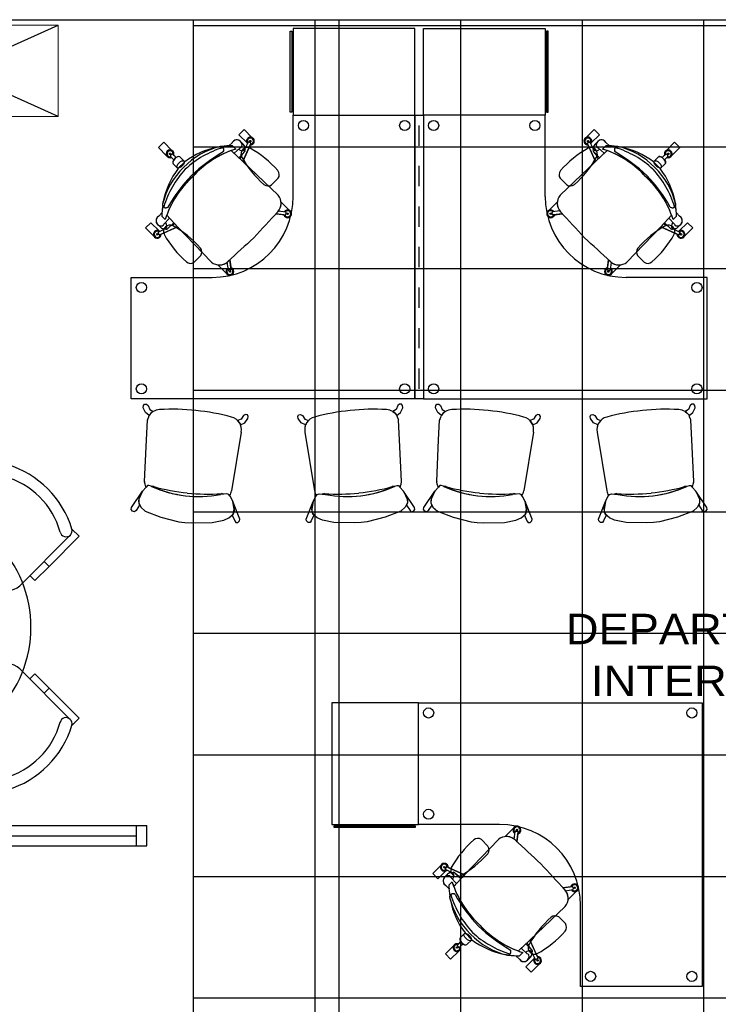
# Model space of a CAD drawing. Header units: metres. Extents: x -1 to 438, y -53 to 52.
# Tile 14 of 27: x 397.77 to 401.22, y 35.92 to 40.78. Entities that reach past the tile are written whole.
import ezdxf

# ---------------------------------------------------------------- set-up
doc = ezdxf.new("R2010")
doc.units = ezdxf.units.M
doc.linetypes.add('CONTINUA', pattern=[0])
for name, color, linetype, lineweight in [('PA SOSTRE ACTUAL', 7, 'CONTINUA', 25), ('PB MOBLES ACTUAL', 7, 'CONTINUA', 25), ('PB MURS ACTUAL', 7, 'CONTINUA', 25), ('PB TEXT ACTUAL', 7, 'CONTINUA', 25)]:
    doc.layers.add(name, color=color, linetype=linetype, lineweight=lineweight)
doc.styles.add('ARIAL', font='arial.ttf')

msp = doc.modelspace()

# ---------------------------------------------------------------- linework, layer by layer
at = {"layer": 'PA SOSTRE ACTUAL', "transparency": 33554687}
for p, q in [((398.6264, 29.1308), (398.6264, 40.7808)), ((399.2264, 29.1308), (399.2264, 40.7808)), ((399.3464, 29.1308), (399.3464, 40.7808)), ((399.9464, 29.1308), (399.9464, 40.7808)), ((400.5464, 29.1308), (400.5464, 40.7808)), ((401.1464, 28.7808), (401.1464, 40.7808)), ((403.2564, 40.7508), (398.6264, 40.7508)), ((403.2564, 40.1508), (398.6264, 40.1508)), ((403.6664, 39.5508), (398.6264, 39.5508)), ((403.6664, 38.9508), (398.6264, 38.9508)), ((403.6664, 38.3508), (398.6264, 38.3508)), ((403.6664, 37.7508), (398.6264, 37.7508)), ((403.6664, 37.1508), (398.6264, 37.1508)), ((403.6664, 36.5508), (398.6264, 36.5508)), ((403.6664, 35.9508), (398.6264, 35.9508))]:
    msp.add_line(p, q, dxfattribs=at)
at = {"layer": 'PB MOBLES ACTUAL', "transparency": 33554687}
for p, q in [((397.958, 40.3031), (396.958, 40.7531)), ((396.958, 40.3031), (397.958, 40.7531))]:
    msp.add_line(p, q, dxfattribs=at)
at = {"layer": 'PB MOBLES ACTUAL', "color": 180, "transparency": 33554687}
for p, q in [((399.7406, 40.1589), (399.7406, 40.2589)), ((398.8908, 40.1723), (398.8502, 40.2128)), ((400.5904, 40.1723), (400.631, 40.2128)), ((398.4939, 40.1095), (398.4534, 40.1501)), ((398.7463, 40.1516), (398.7644, 40.1547)), ((398.7463, 40.1516), (398.7644, 40.1547)), ((398.8013, 40.1582), (398.8182, 40.1744)), ((398.8013, 40.1582), (398.8182, 40.1744)), ((398.8183, 40.1587), (398.8347, 40.1423)), ((398.8347, 40.1423), (398.8183, 40.1587)), ((398.8183, 40.1587), (398.8347, 40.1423)), ((398.8272, 40.1215), (398.8571, 40.1487)), ((398.873, 40.1651), (398.8585, 40.18)), ((398.8585, 40.18), (398.873, 40.1651)), ((398.87, 40.0811), (398.91, 40.169)), ((398.88, 40.142), (398.8965, 40.1754)), ((398.88, 40.142), (398.8932, 40.1687)), ((398.9087, 40.1724), (398.8999, 40.1765)), ((400.6112, 40.0811), (400.5712, 40.169)), ((400.5725, 40.1724), (400.5812, 40.1765)), ((400.6012, 40.142), (400.5846, 40.1754)), ((400.6012, 40.142), (400.588, 40.1687)), ((400.6082, 40.1651), (400.6226, 40.18)), ((400.6226, 40.18), (400.6082, 40.1651)), ((400.654, 40.1215), (400.624, 40.1487)), ((400.6629, 40.1587), (400.6464, 40.1423)), ((400.6464, 40.1423), (400.6629, 40.1587)), ((400.6629, 40.1587), (400.6464, 40.1423)), ((400.6799, 40.1582), (400.663, 40.1744)), ((400.6799, 40.1582), (400.663, 40.1744)), ((400.7349, 40.1516), (400.7168, 40.1547)), ((400.7349, 40.1516), (400.7168, 40.1547)), ((400.9872, 40.1095), (401.0278, 40.1501)), ((398.5297, 40.0888), (398.5128, 40.1063)), ((398.5129, 40.1098), (398.5197, 40.1167)), ((398.5408, 40.0999), (398.5233, 40.1168)), ((398.5589, 40.1036), (398.5833, 40.0791)), ((398.8131, 40.1348), (398.87, 40.0811)), ((400.6681, 40.1348), (400.6112, 40.0811)), ((400.9223, 40.1036), (400.8978, 40.0791)), ((400.9404, 40.0999), (400.9579, 40.1168)), ((400.9515, 40.0888), (400.9684, 40.1063)), ((400.9683, 40.1098), (400.9614, 40.1167)), ((398.5255, 40.0701), (398.5499, 40.0457)), ((398.5499, 40.0457), (398.5833, 40.0791)), ((398.5499, 40.0457), (398.5833, 40.0791)), ((398.87, 40.0811), (399.0447, 39.9145)), ((399.7406, 39.9589), (399.7406, 40.0589)), ((400.6112, 40.0811), (400.4365, 39.9145)), ((400.9313, 40.0457), (400.8978, 40.0791)), ((400.9313, 40.0457), (400.8978, 40.0791)), ((400.9557, 40.0701), (400.9313, 40.0457)), ((399.0441, 39.9984), (399.0116, 39.966)), ((400.4371, 39.9984), (400.4696, 39.966)), ((398.4743, 39.8646), (398.4774, 39.8827)), ((398.4743, 39.8646), (398.4774, 39.8827)), ((399.7406, 39.7589), (399.7406, 39.8589)), ((401.0068, 39.8646), (401.0038, 39.8827)), ((401.0068, 39.8646), (401.0038, 39.8827)), ((398.4708, 39.8277), (398.4546, 39.8108)), ((398.4708, 39.8277), (398.4546, 39.8108)), ((398.4703, 39.8107), (398.4868, 39.7943)), ((398.4868, 39.7943), (398.4703, 39.8107)), ((398.4868, 39.7943), (398.4703, 39.8107)), ((398.4942, 39.8159), (398.5479, 39.7591)), ((398.5479, 39.7591), (398.4942, 39.8159)), ((399.0335, 39.8227), (399.0801, 39.8169)), ((399.0726, 39.8178), (399.0335, 39.8227)), ((399.0466, 39.8373), (399.0822, 39.8316)), ((399.0514, 39.8365), (399.0483, 39.8396)), ((399.0743, 39.8136), (399.0698, 39.8181)), ((399.0828, 39.8191), (399.0842, 39.8287)), ((399.0907, 39.8195), (399.0917, 39.8261)), ((400.3904, 39.8195), (400.3895, 39.8261)), ((400.3983, 39.8191), (400.397, 39.8287)), ((400.4346, 39.8373), (400.399, 39.8316)), ((400.4477, 39.8227), (400.4011, 39.8169)), ((400.4069, 39.8136), (400.4114, 39.8181)), ((400.4085, 39.8178), (400.4477, 39.8227)), ((400.4298, 39.8365), (400.4329, 39.8396)), ((400.987, 39.8159), (400.9333, 39.7591)), ((400.9333, 39.7591), (400.987, 39.8159)), ((401.0109, 39.8107), (400.9944, 39.7943)), ((400.9944, 39.7943), (401.0109, 39.8107)), ((400.9944, 39.7943), (401.0109, 39.8107)), ((401.0104, 39.8277), (401.0266, 39.8108)), ((401.0104, 39.8277), (401.0266, 39.8108)), ((398.4639, 39.7561), (398.449, 39.7705)), ((398.449, 39.7705), (398.4639, 39.7561)), ((398.5479, 39.7591), (398.46, 39.719)), ((398.5075, 39.8018), (398.4803, 39.7719)), ((398.5479, 39.7591), (398.7145, 39.5843)), ((398.7145, 39.5843), (398.5479, 39.7591)), ((400.9333, 39.7591), (400.7667, 39.5843)), ((400.7667, 39.5843), (400.9333, 39.7591)), ((400.9333, 39.7591), (401.0212, 39.719)), ((400.9737, 39.8018), (401.0009, 39.7719)), ((401.0173, 39.7561), (401.0322, 39.7705)), ((401.0322, 39.7705), (401.0173, 39.7561)), ((398.4566, 39.7203), (398.4525, 39.7291)), ((398.487, 39.749), (398.4536, 39.7325)), ((398.487, 39.749), (398.4603, 39.7358)), ((400.9942, 39.749), (401.0276, 39.7325)), ((400.9942, 39.749), (401.0209, 39.7358)), ((401.0245, 39.7203), (401.0287, 39.7291)), ((399.7406, 39.5589), (399.7406, 39.6589)), ((398.662, 39.6163), (398.6295, 39.5838)), ((400.8192, 39.6163), (400.8517, 39.5838)), ((398.7925, 39.5776), (398.7894, 39.5807)), ((398.7917, 39.5824), (398.7974, 39.5469)), ((398.8063, 39.5955), (398.8122, 39.549)), ((398.8112, 39.5564), (398.8063, 39.5955)), ((400.6749, 39.5955), (400.669, 39.549)), ((400.6699, 39.5564), (400.6749, 39.5955)), ((400.6894, 39.5824), (400.6838, 39.5469)), ((400.6887, 39.5776), (400.6918, 39.5807)), ((398.8099, 39.5462), (398.8003, 39.5448)), ((398.8095, 39.5383), (398.8029, 39.5373)), ((398.8154, 39.5547), (398.8109, 39.5592)), ((400.6658, 39.5547), (400.6703, 39.5592)), ((400.6713, 39.5462), (400.6808, 39.5448)), ((400.6717, 39.5383), (400.6783, 39.5373)), ((399.7406, 39.3589), (399.7406, 39.4589)), ((399.7406, 39.1589), (399.7406, 39.2589)), ((399.7406, 38.9589), (399.7406, 39.0589)), ((398.8614, 38.745), (398.8141, 38.4558)), ((399.1768, 38.745), (399.2241, 38.4558)), ((400.3044, 38.745), (400.2571, 38.4558)), ((400.6198, 38.745), (400.6671, 38.4558)), ((398.7762, 38.4389), (398.7592, 38.4367)), ((399.2619, 38.4389), (399.279, 38.4367)), ((400.2192, 38.4389), (400.2022, 38.4367)), ((400.7049, 38.4389), (400.722, 38.4367)), ((398.026, 38.2668), (398.0617, 38.2311)), ((398.0181, 38.237), (397.7683, 37.9871)), ((398.0617, 38.2311), (397.9132, 38.0826)), ((397.9132, 38.0826), (397.8885, 38.1073)), ((397.9132, 38.0826), (397.8425, 38.0119)), ((397.8425, 38.0119), (397.8178, 38.0366)), ((397.7683, 37.5771), (398.0181, 37.3272)), ((397.8425, 37.5523), (397.8178, 37.5276)), ((397.839, 37.5488), (397.8213, 37.5311)), ((397.9132, 37.4816), (397.8425, 37.5523)), ((397.9132, 37.4816), (397.8885, 37.4569)), ((398.0617, 37.3331), (397.9132, 37.4816)), ((398.026, 37.2974), (398.0617, 37.3331)), ((400.2097, 36.7413), (400.2066, 36.7381)), ((400.209, 36.7364), (400.2146, 36.772)), ((400.2271, 36.7727), (400.2176, 36.774)), ((400.2267, 36.7806), (400.2201, 36.7815)), ((400.2235, 36.7233), (400.2294, 36.7699)), ((400.2284, 36.7625), (400.2235, 36.7233)), ((400.2326, 36.7642), (400.2281, 36.7596)), ((399.9651, 36.5598), (400.1317, 36.7346)), ((400.0478, 36.7339), (400.0803, 36.7015)), ((399.8739, 36.5985), (399.8697, 36.5898)), ((399.9651, 36.5598), (399.8772, 36.5998)), ((399.874, 36.5806), (399.8334, 36.54)), ((399.8811, 36.5628), (399.8662, 36.5484)), ((399.8662, 36.5484), (399.8811, 36.5628)), ((399.9042, 36.5698), (399.8708, 36.5864)), ((399.9042, 36.5698), (399.8775, 36.5831)), ((399.9247, 36.517), (399.8975, 36.547)), ((399.9114, 36.5029), (399.9651, 36.5598)), ((399.888, 36.4911), (399.8718, 36.508)), ((399.888, 36.4911), (399.8718, 36.508)), ((399.8875, 36.5081), (399.904, 36.5246)), ((399.904, 36.5246), (399.8875, 36.5081)), ((399.8875, 36.5081), (399.904, 36.5246)), ((400.4507, 36.4961), (400.4973, 36.502)), ((400.4899, 36.5011), (400.4507, 36.4961)), ((400.4915, 36.5053), (400.487, 36.5007)), ((400.5001, 36.4997), (400.5014, 36.4902)), ((400.508, 36.4994), (400.5089, 36.4928)), ((399.8946, 36.4361), (399.8916, 36.4542)), ((399.8946, 36.4361), (399.8916, 36.4542)), ((400.4638, 36.4816), (400.4994, 36.4872)), ((400.4686, 36.4824), (400.4655, 36.4792)), ((400.2872, 36.2378), (400.4619, 36.4043)), ((400.4619, 36.4043), (400.2872, 36.2378)), ((400.4299, 36.3518), (400.4624, 36.3193)), ((399.9427, 36.2487), (399.9671, 36.2732)), ((400.0006, 36.2398), (399.9671, 36.2732)), ((400.0006, 36.2398), (399.9671, 36.2732)), ((399.9464, 36.2306), (399.9294, 36.2131)), ((399.9364, 36.2027), (399.9296, 36.2096)), ((399.9575, 36.2195), (399.94, 36.2026)), ((399.9761, 36.2153), (400.0006, 36.2398)), ((400.2303, 36.184), (400.2872, 36.2378)), ((400.2872, 36.2378), (400.2303, 36.184)), ((400.2872, 36.2378), (400.3272, 36.1498)), ((399.9367, 36.1838), (399.8961, 36.1432)), ((400.1816, 36.1642), (400.1635, 36.1672)), ((400.1816, 36.1642), (400.1635, 36.1672)), ((400.2185, 36.1606), (400.2354, 36.1444)), ((400.2185, 36.1606), (400.2354, 36.1444)), ((400.2355, 36.1601), (400.252, 36.1766)), ((400.252, 36.1766), (400.2355, 36.1601)), ((400.252, 36.1766), (400.2355, 36.1601)), ((400.2444, 36.1973), (400.2744, 36.1701)), ((400.2972, 36.1769), (400.3137, 36.1434)), ((400.2972, 36.1769), (400.3104, 36.1501)), ((400.2902, 36.1538), (400.2758, 36.1389)), ((400.2758, 36.1389), (400.2902, 36.1538)), ((400.3259, 36.1465), (400.3172, 36.1423))]:
    msp.add_line(p, q, dxfattribs=at)
at = {"layer": 'PB MOBLES ACTUAL', "color": 180, "linetype": 'CONTINUA', "lineweight": 13, "transparency": 33554687}
msp.add_lwpolyline([(397.958, 40.7531), (396.958, 40.7531), (396.958, 40.3031), (397.958, 40.3031), (397.958, 40.7531)], close=True, dxfattribs=at)
at = {"layer": 'PB MOBLES ACTUAL', "color": 180, "transparency": 33554687}
for points in [[(399.1191, 40.7369), (399.1191, 40.3089), (399.7191, 40.3089), (399.7191, 40.7369), (399.1191, 40.7369)], [(400.3621, 40.7369), (400.3621, 40.3089), (399.7621, 40.3089), (399.7621, 40.7369), (400.3621, 40.7369)], [(399.1122, 40.7249), (399.1122, 40.3246), (399.1033, 40.3246), (399.1033, 40.7249), (399.1122, 40.7249)], [(400.369, 40.7249), (400.369, 40.3246), (400.3779, 40.3246), (400.3779, 40.7249), (400.369, 40.7249)], [(399.7191, 38.9089), (399.7191, 40.3089), (399.7621, 40.3089), (399.7621, 38.9089), (399.7191, 38.9089)], [(398.5833, 40.0791), (398.5589, 40.1036), (398.5542, 40.1051), (398.5475, 40.1034), (398.541, 40.0998), (398.5351, 40.0949), (398.5297, 40.0886), (398.5247, 40.0801), (398.5239, 40.0745), (398.5255, 40.0701), (398.5499, 40.0457), (398.5833, 40.0791)], [(400.8978, 40.0791), (400.9223, 40.1036), (400.927, 40.1051), (400.9337, 40.1034), (400.9402, 40.0998), (400.9461, 40.0949), (400.9515, 40.0886), (400.9565, 40.0801), (400.9573, 40.0745), (400.9557, 40.0701), (400.9313, 40.0457), (400.8978, 40.0791)], [(398.4081, 38.8279), (398.3893, 38.8422), (398.3787, 38.8656), (398.3795, 38.8764), (398.3851, 38.8832), (398.3948, 38.8836), (398.4027, 38.8771), (398.4111, 38.8565), (398.4271, 38.8467), (398.4166, 38.8381), (398.4114, 38.8323), (398.4081, 38.8279)], [(399.6301, 38.8279), (399.6488, 38.8422), (399.6595, 38.8656), (399.6587, 38.8764), (399.6531, 38.8832), (399.6434, 38.8836), (399.6355, 38.8771), (399.6271, 38.8565), (399.611, 38.8467), (399.6216, 38.8381), (399.6267, 38.8323), (399.6301, 38.8279)], [(399.8511, 38.8279), (399.8323, 38.8422), (399.8217, 38.8656), (399.8225, 38.8764), (399.8281, 38.8832), (399.8378, 38.8836), (399.8457, 38.8771), (399.8541, 38.8565), (399.8701, 38.8467), (399.8596, 38.8381), (399.8544, 38.8323), (399.8511, 38.8279)], [(401.0731, 38.8279), (401.0918, 38.8422), (401.1025, 38.8656), (401.1017, 38.8764), (401.0961, 38.8832), (401.0864, 38.8836), (401.0785, 38.8771), (401.0701, 38.8565), (401.054, 38.8467), (401.0646, 38.8381), (401.0697, 38.8323), (401.0731, 38.8279)], [(398.8586, 38.7807), (398.8799, 38.7909), (398.8952, 38.8115), (398.8966, 38.8222), (398.8925, 38.8301), (398.8831, 38.8325), (398.874, 38.8277), (398.8615, 38.8093), (398.8438, 38.8031), (398.8524, 38.7925), (398.8562, 38.7857), (398.8586, 38.7807)], [(399.1796, 38.7807), (399.1583, 38.7909), (399.143, 38.8115), (399.1416, 38.8222), (399.1456, 38.8301), (399.1551, 38.8325), (399.1642, 38.8277), (399.1766, 38.8093), (399.1944, 38.8031), (399.1858, 38.7925), (399.182, 38.7857), (399.1796, 38.7807)], [(400.3016, 38.7807), (400.3229, 38.7909), (400.3382, 38.8115), (400.3396, 38.8222), (400.3355, 38.8301), (400.3261, 38.8325), (400.317, 38.8277), (400.3045, 38.8093), (400.2868, 38.8031), (400.2954, 38.7925), (400.2992, 38.7857), (400.3016, 38.7807)], [(400.6226, 38.7807), (400.6013, 38.7909), (400.586, 38.8115), (400.5846, 38.8222), (400.5886, 38.8301), (400.5981, 38.8325), (400.6072, 38.8277), (400.6196, 38.8093), (400.6374, 38.8031), (400.6288, 38.7925), (400.625, 38.7857), (400.6226, 38.7807)], [(398.3604, 38.3847), (398.3426, 38.3583), (398.335, 38.3522), (398.3255, 38.3542), (398.3191, 38.3632), (398.32, 38.3722), (398.3752, 38.4542), (398.3568, 38.4153), (398.3557, 38.4046), (398.3559, 38.3945), (398.3604, 38.3847)], [(399.6778, 38.3847), (399.6956, 38.3583), (399.7032, 38.3522), (399.7127, 38.3542), (399.7191, 38.3632), (399.7182, 38.3722), (399.663, 38.4542), (399.6814, 38.4153), (399.6825, 38.4046), (399.6823, 38.3945), (399.6778, 38.3847)], [(399.8034, 38.3847), (399.7856, 38.3583), (399.778, 38.3522), (399.7685, 38.3542), (399.7621, 38.3632), (399.763, 38.3722), (399.8182, 38.4542), (399.7998, 38.4153), (399.7987, 38.4046), (399.7989, 38.3945), (399.8034, 38.3847)], [(401.1208, 38.3847), (401.1386, 38.3583), (401.1462, 38.3522), (401.1557, 38.3542), (401.1621, 38.3632), (401.1612, 38.3722), (401.106, 38.4542), (401.1244, 38.4153), (401.1255, 38.4046), (401.1253, 38.3945), (401.1208, 38.3847)], [(398.8181, 38.336), (398.83, 38.3066), (398.8361, 38.2989), (398.8459, 38.299), (398.854, 38.3065), (398.8549, 38.3154), (398.8209, 38.4028), (398.8279, 38.3652), (398.8268, 38.3546), (398.8245, 38.3447), (398.8181, 38.336)], [(399.2201, 38.336), (399.2082, 38.3066), (399.2021, 38.2989), (399.1923, 38.299), (399.1842, 38.3065), (399.1833, 38.3154), (399.2173, 38.4028), (399.2103, 38.3652), (399.2114, 38.3546), (399.2137, 38.3447), (399.2201, 38.336)], [(400.2611, 38.336), (400.273, 38.3066), (400.2791, 38.2989), (400.2889, 38.299), (400.297, 38.3065), (400.2979, 38.3154), (400.2639, 38.4028), (400.2709, 38.3652), (400.2698, 38.3546), (400.2675, 38.3447), (400.2611, 38.336)], [(400.6631, 38.336), (400.6512, 38.3066), (400.6451, 38.2989), (400.6353, 38.299), (400.6272, 38.3065), (400.6263, 38.3154), (400.6603, 38.4028), (400.6533, 38.3652), (400.6544, 38.3546), (400.6567, 38.3447), (400.6631, 38.336)], [(399.3093, 36.8089), (399.7373, 36.8089), (399.7373, 37.4089), (399.3093, 37.4089), (399.3093, 36.8089)], [(399.3213, 36.802), (399.7216, 36.802), (399.7216, 36.7931), (399.3213, 36.7931), (399.3213, 36.802)], [(399.9671, 36.2732), (399.9427, 36.2487), (399.9411, 36.244), (399.9428, 36.2374), (399.9464, 36.2308), (399.9514, 36.2249), (399.9577, 36.2195), (399.9661, 36.2145), (399.9717, 36.2137), (399.9761, 36.2153), (400.0006, 36.2398), (399.9671, 36.2732)]]:
    msp.add_lwpolyline(points, close=True, dxfattribs=at)
for points in [[(399.119, 39.9089), (399.1191, 39.9089), (399.1191, 40.3089), (399.7191, 40.3089), (399.7191, 38.9089), (398.3191, 38.9089), (398.3191, 39.5089), (398.7191, 39.5089), (398.719, 39.5089)], [(400.3621, 39.9089), (400.3621, 39.9089), (400.3621, 40.3089), (399.7621, 40.3089), (399.7621, 38.9089), (401.1621, 38.9089), (401.1621, 39.5089), (400.7621, 39.5089), (400.7621, 39.5089)], [(398.8908, 40.1723), (398.8502, 40.2128), (398.8763, 40.2389), (398.9168, 40.1983)], [(398.8502, 40.2128), (398.8763, 40.2389), (398.9168, 40.1983)], [(398.8908, 40.1723), (398.8502, 40.2128), (398.8763, 40.2389), (398.9168, 40.1983)], [(400.5904, 40.1723), (400.631, 40.2128), (400.6049, 40.2389), (400.5643, 40.1983)], [(400.631, 40.2128), (400.6049, 40.2389), (400.5643, 40.1983)], [(400.5904, 40.1723), (400.631, 40.2128), (400.6049, 40.2389), (400.5643, 40.1983)], [(398.4534, 40.1501), (398.4795, 40.1762), (398.52, 40.1356)], [(398.9069, 40.1622), (398.87, 40.0811), (398.8563, 40.094), (398.868, 40.1178), (398.8804, 40.131)], [(400.5743, 40.1622), (400.6112, 40.0811), (400.6249, 40.094), (400.6131, 40.1178), (400.6007, 40.131)], [(401.0278, 40.1501), (401.0017, 40.1762), (400.9612, 40.1356)], [(398.5287, 40.1116), (398.5408, 40.0999), (398.5346, 40.0946), (398.5297, 40.0888), (398.518, 40.1009)], [(398.8131, 40.1348), (398.87, 40.0811), (399.0447, 39.9145)], [(398.8804, 40.131), (398.8506, 40.0994), (398.8131, 40.1348)], [(400.6681, 40.1348), (400.6112, 40.0811), (400.4365, 39.9145)], [(400.6007, 40.131), (400.6306, 40.0994), (400.6681, 40.1348)], [(400.9525, 40.1116), (400.9404, 40.0999), (400.9466, 40.0946), (400.9515, 40.0888), (400.9632, 40.1009)], [(399.0589, 39.8793), (399.0598, 39.8802), (399.1004, 39.8397)], [(399.0589, 39.8793), (399.0598, 39.8802), (399.1004, 39.8397)], [(400.4223, 39.8793), (400.4213, 39.8802), (400.3808, 39.8397)], [(400.4223, 39.8793), (400.4213, 39.8802), (400.3808, 39.8397)], [(398.4981, 39.7486), (398.5296, 39.7784), (398.4942, 39.8159)], [(399.0466, 39.8373), (399.0514, 39.8365), (399.0483, 39.8396)], [(400.4346, 39.8373), (400.4298, 39.8365), (400.4329, 39.8396)], [(400.9831, 39.7486), (400.9516, 39.7784), (400.987, 39.8159)], [(398.4568, 39.7383), (398.4162, 39.7788), (398.3901, 39.7527), (398.4307, 39.7122)], [(398.4568, 39.7383), (398.4162, 39.7788), (398.3901, 39.7527), (398.4307, 39.7122)], [(398.4668, 39.7221), (398.5479, 39.7591), (398.535, 39.7728), (398.5112, 39.761), (398.4981, 39.7486)], [(401.0144, 39.7221), (400.9333, 39.7591), (400.9462, 39.7728), (400.97, 39.761), (400.9831, 39.7486)], [(401.0244, 39.7383), (401.065, 39.7788), (401.0911, 39.7527), (401.0505, 39.7122)], [(401.0244, 39.7383), (401.065, 39.7788), (401.0911, 39.7527), (401.0505, 39.7122)], [(398.7497, 39.5701), (398.7488, 39.5692), (398.7893, 39.5286)], [(398.7497, 39.5701), (398.7488, 39.5692), (398.7893, 39.5286)], [(398.7917, 39.5824), (398.7925, 39.5776), (398.7894, 39.5807)], [(400.6894, 39.5824), (400.6887, 39.5776), (400.6918, 39.5807)], [(400.7315, 39.5701), (400.7324, 39.5692), (400.6918, 39.5286)], [(400.7315, 39.5701), (400.7324, 39.5692), (400.6918, 39.5286)], [(398.3843, 38.5008), (398.3939, 38.7078), (398.3987, 38.8036)], [(398.3996, 38.8078), (398.4052, 38.819), (398.4055, 38.8233)], [(399.6386, 38.8078), (399.633, 38.819), (399.6327, 38.8233)], [(399.6539, 38.5008), (399.6443, 38.7078), (399.6394, 38.8036)], [(399.8273, 38.5008), (399.8369, 38.7078), (399.8417, 38.8036)], [(399.8426, 38.8078), (399.8482, 38.819), (399.8485, 38.8233)], [(401.0816, 38.8078), (401.076, 38.819), (401.0757, 38.8233)], [(401.0969, 38.5008), (401.0873, 38.7078), (401.0824, 38.8036)], [(398.3899, 38.4742), (398.3908, 38.4756), (398.3871, 38.4876), (398.3841, 38.4991)], [(399.6482, 38.4742), (399.6474, 38.4756), (399.6511, 38.4876), (399.6541, 38.4991)], [(399.8329, 38.4742), (399.8338, 38.4756), (399.8301, 38.4876), (399.8271, 38.4991)], [(401.0912, 38.4742), (401.0904, 38.4756), (401.0941, 38.4876), (401.0971, 38.4991)], [(398.3933, 38.4731), (398.3752, 38.4542), (398.3568, 38.4136), (398.3558, 38.3958), (398.3659, 38.3749), (398.3876, 38.3556), (398.4647, 38.3248), (398.5541, 38.3022), (398.584, 38.2991), (398.6159, 38.2967), (398.7193, 38.2991), (398.7754, 38.3112), (398.8012, 38.3227), (398.8228, 38.3393), (398.8274, 38.3653), (398.8209, 38.4028), (398.8084, 38.4277), (398.8009, 38.437), (398.7909, 38.4409), (398.7592, 38.4367)], [(398.4174, 38.4781), (398.4056, 38.4822), (398.3998, 38.4819), (398.3933, 38.4731), (398.3918, 38.4715)], [(398.4174, 38.4781), (398.4056, 38.4822), (398.3998, 38.4819), (398.3933, 38.4731)], [(399.6449, 38.4731), (399.663, 38.4542), (399.6814, 38.4136), (399.6823, 38.3958), (399.6722, 38.3749), (399.6506, 38.3556), (399.5734, 38.3248), (399.4841, 38.3022), (399.4541, 38.2991), (399.4222, 38.2967), (399.3189, 38.2991), (399.2628, 38.3112), (399.237, 38.3227), (399.2154, 38.3393), (399.2108, 38.3653), (399.2173, 38.4028), (399.2298, 38.4277), (399.2373, 38.437), (399.2473, 38.4409), (399.279, 38.4367)], [(399.6208, 38.4781), (399.6326, 38.4822), (399.6383, 38.4819), (399.6449, 38.4731)], [(399.6208, 38.4781), (399.6326, 38.4822), (399.6383, 38.4819), (399.6449, 38.4731), (399.6464, 38.4715)], [(399.8363, 38.4731), (399.8182, 38.4542), (399.7998, 38.4136), (399.7988, 38.3958), (399.8089, 38.3749), (399.8306, 38.3556), (399.9077, 38.3248), (399.9971, 38.3022), (400.027, 38.2991), (400.0589, 38.2967), (400.1623, 38.2991), (400.2184, 38.3112), (400.2442, 38.3227), (400.2658, 38.3393), (400.2704, 38.3653), (400.2639, 38.4028), (400.2514, 38.4277), (400.2439, 38.437), (400.2339, 38.4409), (400.2022, 38.4367)], [(399.8604, 38.4781), (399.8486, 38.4822), (399.8428, 38.4819), (399.8363, 38.4731), (399.8348, 38.4715)], [(399.8604, 38.4781), (399.8486, 38.4822), (399.8428, 38.4819), (399.8363, 38.4731)], [(401.0879, 38.4731), (401.106, 38.4542), (401.1244, 38.4136), (401.1253, 38.3958), (401.1152, 38.3749), (401.0936, 38.3556), (401.0164, 38.3248), (400.9271, 38.3022), (400.8971, 38.2991), (400.8652, 38.2967), (400.7619, 38.2991), (400.7058, 38.3112), (400.68, 38.3227), (400.6584, 38.3393), (400.6538, 38.3653), (400.6603, 38.4028), (400.6728, 38.4277), (400.6803, 38.437), (400.6903, 38.4409), (400.722, 38.4367)], [(401.0638, 38.4781), (401.0756, 38.4822), (401.0813, 38.4819), (401.0879, 38.4731)], [(401.0638, 38.4781), (401.0756, 38.4822), (401.0813, 38.4819), (401.0879, 38.4731), (401.0894, 38.4715)], [(398.8045, 38.4325), (398.8009, 38.437), (398.7909, 38.4409), (398.7762, 38.4389)], [(399.2337, 38.4325), (399.2373, 38.437), (399.2473, 38.4409), (399.2619, 38.4389)], [(400.2475, 38.4325), (400.2439, 38.437), (400.2339, 38.4409), (400.2192, 38.4389)], [(400.6767, 38.4325), (400.6803, 38.437), (400.6903, 38.4409), (400.7049, 38.4389)], [(400.1373, 36.8089), (400.1373, 36.8089), (399.7373, 36.8089), (399.7373, 37.4089), (401.1373, 37.4089), (401.1373, 36.0089), (400.5373, 36.0089), (400.5373, 36.4089), (400.5373, 36.4089)], [(400.1669, 36.7488), (400.166, 36.7497), (400.2066, 36.7902)], [(400.1669, 36.7488), (400.166, 36.7497), (400.2066, 36.7902)], [(400.209, 36.7364), (400.2097, 36.7413), (400.2066, 36.7381)], [(399.9114, 36.5029), (399.9651, 36.5598), (400.1317, 36.7346)], [(399.874, 36.5806), (399.8334, 36.54), (399.8073, 36.5661), (399.8479, 36.6067)], [(399.8334, 36.54), (399.8073, 36.5661), (399.8479, 36.6067)], [(399.874, 36.5806), (399.8334, 36.54), (399.8073, 36.5661), (399.8479, 36.6067)], [(399.884, 36.5967), (399.9651, 36.5598), (399.9522, 36.5461), (399.9284, 36.5579), (399.9153, 36.5703)], [(399.9153, 36.5703), (399.9468, 36.5404), (399.9114, 36.5029)], [(400.4638, 36.4816), (400.4686, 36.4824), (400.4655, 36.4792)], [(400.4761, 36.4395), (400.4771, 36.4386), (400.5176, 36.4792)], [(400.4761, 36.4395), (400.4771, 36.4386), (400.5176, 36.4792)], [(399.8961, 36.1432), (399.87, 36.1693), (399.9106, 36.2099)], [(399.9346, 36.2185), (399.9464, 36.2306), (399.9516, 36.2244), (399.9575, 36.2195), (399.9453, 36.2078)], [(400.2977, 36.1879), (400.2678, 36.2194), (400.2303, 36.184)], [(400.3241, 36.1566), (400.2872, 36.2378), (400.2735, 36.2248), (400.2853, 36.201), (400.2977, 36.1879)], [(400.308, 36.1466), (400.2674, 36.106), (400.2935, 36.0799), (400.3341, 36.1205)], [(400.308, 36.1466), (400.2674, 36.106), (400.2935, 36.0799), (400.3341, 36.1205)]]:
    msp.add_lwpolyline(points, dxfattribs=at)
for centre, radius in [((399.1691, 40.2589), 0.025), ((399.6691, 40.2589), 0.025), ((399.8121, 40.2589), 0.025), ((400.3121, 40.2589), 0.025), ((398.9076, 40.1815), 0.00353), ((400.5735, 40.1815), 0.00353), ((398.5108, 40.1187), 0.00353), ((400.9704, 40.1187), 0.00353), ((399.0912, 39.8228), 0.00353), ((400.39, 39.8228), 0.00353), ((398.4476, 39.7214), 0.00353), ((401.0336, 39.7214), 0.00353), ((398.8062, 39.5378), 0.00353), ((400.675, 39.5378), 0.00353), ((398.3691, 39.4589), 0.025), ((401.1121, 39.4589), 0.025), ((398.3691, 38.9589), 0.025), ((399.6691, 38.9589), 0.025), ((399.8121, 38.9589), 0.025), ((401.1121, 38.9589), 0.025), ((399.7873, 37.3589), 0.025), ((401.0873, 37.3589), 0.025), ((399.7873, 36.8589), 0.025), ((400.2234, 36.781), 0.00353), ((399.8648, 36.5975), 0.00353), ((400.5084, 36.4961), 0.00353), ((399.9275, 36.2007), 0.00353), ((400.3249, 36.1374), 0.00353), ((400.5873, 36.0589), 0.025), ((401.0873, 36.0589), 0.025)]:
    msp.add_circle(centre, radius, dxfattribs=at)
for centre, radius, start, end in [((398.9076, 40.1815), 0.0192, 267.8018, 221.3919), ((398.9076, 40.1815), 0.0192, 61.4264, 208.5736), ((398.9076, 40.1815), 0.0153, 273.9691, 215.2245), ((398.9076, 40.1815), 0.0192, 267.8018, 61.4264), ((400.5735, 40.1815), 0.0192, 318.6081, 272.1982), ((400.5735, 40.1815), 0.0192, 118.5736, 272.1982), ((400.5735, 40.1815), 0.0153, 324.7755, 266.0309), ((400.5735, 40.1815), 0.0192, 331.4264, 118.5736), ((398.8485, 39.7877), 0.3784, 103.6919, 135.7691), ((398.8206, 39.7653), 0.3935, 100.8937, 127.0927), ((398.8206, 39.7653), 0.3935, 100.8937, 127.0927), ((398.9127, 39.6878), 0.4826, 106.9158, 132.6097), ((398.9127, 39.6878), 0.4826, 106.9158, 132.6097), ((398.7595, 40.1385), 0.0169, 323.2999, 92.1685), ((398.8206, 39.7653), 0.3935, 90.3431, 98.2183), ((398.8206, 39.7653), 0.3935, 90.3431, 98.2183), ((398.7595, 40.1385), 0.0169, 323.2999, 40.6764), ((398.8206, 39.7653), 0.3935, 90.3431, 92.8228), ((398.8405, 40.1619), 0.0256, 342.8342, 150.7387), ((398.8405, 40.1619), 0.0256, 45, 150.7387), ((398.8552, 40.1595), 0.0109, 280.1365, 332.2126), ((398.8928, 40.1173), 0.0323, 66.5875, 203.4125), ((398.858, 40.1477), 0.0229, 348.4471, 49.2909), ((398.8559, 40.1474), 0.0245, 347.4133, 46.1118), ((398.9076, 40.1815), 0.0192, 208.5736, 221.3919), ((398.8986, 40.1747), 0.00224, 54.4779, 160.5867), ((398.6598, 39.7033), 0.5072, 40.9759, 61.0077), ((398.9081, 40.1702), 0.00224, 328.607, 74.7158), ((400.8214, 39.7033), 0.5072, 118.9923, 139.0241), ((400.5731, 40.1702), 0.00224, 105.2842, 211.393), ((400.5884, 40.1173), 0.0323, 336.5875, 113.4125), ((400.5825, 40.1747), 0.00224, 19.4133, 125.5221), ((400.5735, 40.1815), 0.0192, 318.6081, 331.4264), ((400.6231, 40.1477), 0.0229, 130.7091, 191.5529), ((400.6252, 40.1474), 0.0245, 133.8882, 192.5867), ((400.6407, 40.1619), 0.0256, 29.2613, 197.1658), ((400.626, 40.1595), 0.0109, 207.7874, 259.8635), ((400.6407, 40.1619), 0.0256, 29.2613, 135), ((400.6605, 39.7653), 0.3935, 81.7817, 89.6569), ((400.6605, 39.7653), 0.3935, 87.1772, 89.6569), ((400.6605, 39.7653), 0.3935, 81.7817, 89.6569), ((400.7216, 40.1385), 0.0169, 87.8315, 216.7001), ((400.7216, 40.1385), 0.0169, 139.3236, 216.7001), ((400.5684, 39.6878), 0.4826, 47.3903, 73.0842), ((400.5684, 39.6878), 0.4826, 47.3903, 73.0842), ((400.6327, 39.7877), 0.3784, 44.2309, 76.3081), ((400.6605, 39.7653), 0.3935, 52.9073, 79.1063), ((400.6605, 39.7653), 0.3935, 52.9073, 79.1063), ((398.5108, 40.1187), 0.0192, 338.2049, 291.7951), ((398.5108, 40.1187), 0.0192, 208.5736, 291.7951), ((398.5108, 40.1187), 0.0153, 344.3723, 285.6277), ((398.5142, 40.108), 0.00224, 124.881, 230.9899), ((398.5216, 40.1154), 0.00224, 39.0101, 145.119), ((398.5108, 40.1187), 0.0192, 338.2403, 61.4264), ((399.2052, 39.3811), 0.8633, 120.0361, 132.9938), ((399.2052, 39.3811), 0.8633, 120.0361, 132.9938), ((398.9836, 39.6754), 0.4901, 107.6852, 137.4767), ((398.9836, 39.6754), 0.4901, 110.36, 137.4767), ((398.9836, 39.6754), 0.4901, 110.36, 137.4767), ((398.9836, 39.6754), 0.4901, 107.6852, 110.36), ((398.9836, 39.6754), 0.4901, 107.6852, 110.36), ((398.8674, 40.158), 0.024, 222.3231, 279.9389), ((399.3068, 40.3502), 0.5072, 208.9923, 229.0241), ((398.8679, 40.1467), 0.0129, 286.3197, 338.661), ((398.8752, 40.1363), 0.00743, 314.456, 51.2688), ((398.8752, 40.1363), 0.00743, 314.456, 51.2688), ((398.8752, 40.1363), 0.00743, 314.456, 50.4405), ((400.1744, 40.3502), 0.5072, 310.9759, 331.0077), ((400.6059, 40.1363), 0.00743, 128.7312, 225.544), ((400.6059, 40.1363), 0.00743, 128.7312, 225.544), ((400.6059, 40.1363), 0.00743, 129.5595, 225.544), ((400.6132, 40.1467), 0.0129, 201.339, 253.6803), ((400.6138, 40.158), 0.024, 260.0611, 317.6769), ((400.4976, 39.6754), 0.4901, 42.5233, 72.3148), ((400.4976, 39.6754), 0.4901, 69.64, 72.3148), ((400.4976, 39.6754), 0.4901, 69.64, 72.3148), ((400.4976, 39.6754), 0.4901, 42.5233, 69.64), ((400.4976, 39.6754), 0.4901, 42.5233, 69.64), ((400.276, 39.3811), 0.8633, 47.0062, 59.9639), ((400.276, 39.3811), 0.8633, 47.0062, 59.9639), ((400.9704, 40.1187), 0.0192, 248.2049, 201.7951), ((400.9704, 40.1187), 0.0192, 118.5736, 201.7597), ((400.9704, 40.1187), 0.0153, 254.3723, 195.6277), ((400.9596, 40.1154), 0.00224, 34.881, 140.9899), ((400.9704, 40.1187), 0.0192, 248.2049, 331.4264), ((400.967, 40.108), 0.00224, 309.0101, 55.119), ((398.8413, 39.7805), 0.3784, 134.2309, 166.3081), ((400.6399, 39.7805), 0.3784, 13.6919, 45.7691), ((398.8638, 39.8084), 0.3935, 142.9073, 169.1063), ((398.8638, 39.8084), 0.3935, 142.9073, 169.1063), ((398.9412, 39.7163), 0.4826, 137.3903, 163.0842), ((398.9412, 39.7163), 0.4826, 137.3903, 163.0842), ((398.9537, 39.6454), 0.4901, 132.5233, 162.3148), ((398.9537, 39.6454), 0.4901, 132.5233, 159.64), ((398.9537, 39.6454), 0.4901, 132.5233, 159.64), ((399.2479, 39.4238), 0.8633, 137.0062, 149.9639), ((399.2479, 39.4238), 0.8633, 137.0062, 149.9639), ((399.0198, 40.0163), 0.0301, 323.6499, 40.5973), ((400.4613, 40.0163), 0.0301, 139.4027, 216.3501), ((400.5275, 39.6454), 0.4901, 17.6852, 47.4767), ((400.5275, 39.6454), 0.4901, 20.36, 47.4767), ((400.5275, 39.6454), 0.4901, 20.36, 47.4767), ((400.2333, 39.4238), 0.8633, 30.0361, 42.9938), ((400.2333, 39.4238), 0.8633, 30.0361, 42.9938), ((400.54, 39.7163), 0.4826, 16.9158, 42.6097), ((400.54, 39.7163), 0.4826, 16.9158, 42.6097), ((400.6174, 39.8084), 0.3935, 10.8937, 37.0927), ((400.6174, 39.8084), 0.3935, 10.8937, 37.0927), ((398.9938, 39.9902), 0.0301, 229.4027, 306.3501), ((400.4874, 39.9902), 0.0301, 233.6499, 310.5973), ((398.719, 39.9089), 0.4, 270, 0), ((398.9968, 39.8747), 0.0623, 317.2205, 39.6832), ((398.9968, 39.8747), 0.0623, 317.2205, 39.6832), ((400.7621, 39.9089), 0.4, 180, 270), ((400.4844, 39.8747), 0.0623, 140.3168, 222.7795), ((400.4844, 39.8747), 0.0623, 140.3168, 222.7795), ((398.8638, 39.8084), 0.3935, 171.7817, 179.6569), ((398.8638, 39.8084), 0.3935, 171.7817, 177.1772), ((398.4905, 39.8695), 0.0169, 177.8315, 306.7001), ((398.4905, 39.8695), 0.0169, 229.3236, 306.7001), ((398.9968, 39.8747), 0.0623, 325.7599, 4.2331), ((400.4844, 39.8747), 0.0623, 175.7669, 214.2401), ((400.9907, 39.8695), 0.0169, 233.2999, 2.1685), ((400.9907, 39.8695), 0.0169, 233.2999, 310.6764), ((400.6174, 39.8084), 0.3935, 0.3431, 8.2183), ((400.6174, 39.8084), 0.3935, 2.8228, 8.2183), ((398.4671, 39.7885), 0.0256, 119.2613, 287.1658), ((398.4671, 39.7885), 0.0256, 119.2613, 225), ((398.8638, 39.8084), 0.3935, 177.1772, 179.6569), ((398.8638, 39.8084), 0.3935, 177.1772, 179.6569), ((398.9537, 39.6454), 0.4901, 159.64, 162.3148), ((398.9537, 39.6454), 0.4901, 159.64, 162.3148), ((418.3362, 21.8462), 26.3771, 137.00868, 137.38659), ((418.3362, 21.8462), 26.3771, 137.00868, 137.38659), ((418.3362, 21.8462), 26.3771, 137.00967, 137.03735), ((398.9968, 39.8747), 0.0623, 316.7979, 323.0825), ((399.0912, 39.8228), 0.0192, 195.105, 148.6952), ((399.0912, 39.8228), 0.0192, 195.105, 61.4264), ((399.0912, 39.8228), 0.0153, 201.2724, 142.5278), ((399.0806, 39.819), 0.00224, 255.9102, 2.0191), ((399.0821, 39.8294), 0.00224, 341.7811, 87.89), ((400.39, 39.8228), 0.0192, 31.3048, 344.895), ((400.39, 39.8228), 0.0192, 118.5736, 344.895), ((400.39, 39.8228), 0.0153, 37.4722, 338.7276), ((400.3991, 39.8294), 0.00224, 92.11, 198.2189), ((400.4006, 39.819), 0.00224, 177.9809, 284.0898), ((400.4844, 39.8747), 0.0623, 216.9175, 223.2021), ((381.145, 21.8462), 26.3771, 42.61341, 42.99132), ((381.145, 21.8462), 26.3771, 42.61341, 42.99132), ((381.145, 21.8462), 26.3771, 42.96265, 42.99033), ((400.5275, 39.6454), 0.4901, 17.6852, 20.36), ((400.5275, 39.6454), 0.4901, 17.6852, 20.36), ((401.0141, 39.7885), 0.0256, 252.8342, 60.7387), ((400.6174, 39.8084), 0.3935, 0.3431, 2.8228), ((400.6174, 39.8084), 0.3935, 0.3431, 2.8228), ((401.0141, 39.7885), 0.0256, 315, 60.7387), ((398.4813, 39.771), 0.0229, 220.7091, 281.5529), ((398.4816, 39.7731), 0.0245, 223.8882, 282.5867), ((398.4695, 39.7738), 0.0109, 297.7874, 349.8635), ((398.5107, 39.7351), 0.0323, 66.5875, 203.4125), ((398.4823, 39.7611), 0.0129, 291.339, 343.6803), ((398.4711, 39.7616), 0.024, 350.0611, 47.6769), ((398.2777, 39.3212), 0.5072, 40.9759, 61.0077), ((401.2035, 39.3212), 0.5072, 118.9923, 139.0241), ((400.9705, 39.7351), 0.0323, 336.5875, 113.4125), ((401.0101, 39.7616), 0.024, 132.3231, 189.9389), ((400.9989, 39.7611), 0.0129, 196.3197, 248.661), ((400.9996, 39.7731), 0.0245, 257.4133, 316.1118), ((400.9999, 39.771), 0.0229, 258.4471, 319.2909), ((401.0116, 39.7738), 0.0109, 190.1365, 242.2126), ((398.4476, 39.7214), 0.0192, 48.6081, 2.1982), ((398.4476, 39.7214), 0.0192, 208.5736, 2.1982), ((398.4476, 39.7214), 0.0153, 54.7755, 356.0309), ((398.4543, 39.7304), 0.00224, 109.4133, 215.5221), ((398.4588, 39.7209), 0.00224, 195.2842, 301.393), ((398.4476, 39.7214), 0.0192, 48.6081, 61.4264), ((398.9247, 39.9681), 0.5072, 208.9923, 229.0241), ((398.4928, 39.7538), 0.00743, 218.7312, 315.544), ((398.4928, 39.7538), 0.00743, 218.7312, 315.544), ((398.4928, 39.7538), 0.00743, 219.5595, 315.544), ((400.5565, 39.9681), 0.5072, 310.9759, 331.0077), ((400.9884, 39.7538), 0.00743, 224.456, 321.2688), ((400.9884, 39.7538), 0.00743, 224.456, 321.2688), ((400.9884, 39.7538), 0.00743, 224.456, 320.4405), ((401.0336, 39.7214), 0.0192, 177.8018, 131.3919), ((401.0336, 39.7214), 0.0192, 177.8018, 331.4264), ((401.0336, 39.7214), 0.0153, 183.9691, 125.2245), ((401.0336, 39.7214), 0.0192, 118.5736, 131.3919), ((401.0224, 39.7209), 0.00224, 238.607, 344.7158), ((401.0269, 39.7304), 0.00224, 324.4779, 70.5867), ((416.7828, 20.2928), 26.3771, 132.61341, 132.99132), ((416.7828, 20.2928), 26.3771, 132.61341, 132.99132), ((382.6983, 20.2928), 26.3771, 47.00868, 47.38659), ((382.6983, 20.2928), 26.3771, 47.00868, 47.38659), ((398.6377, 39.6341), 0.0301, 323.6499, 40.5973), ((400.8434, 39.6341), 0.0301, 139.4027, 216.3501), ((398.6117, 39.6081), 0.0301, 229.4027, 306.3501), ((398.7543, 39.6323), 0.0623, 230.3168, 312.7795), ((398.7543, 39.6323), 0.0623, 230.3168, 312.7795), ((398.7543, 39.6323), 0.0623, 265.7669, 304.2401), ((398.7543, 39.6323), 0.0623, 306.9175, 313.2021), ((416.7828, 20.2928), 26.3771, 132.96265, 132.99033), ((382.6983, 20.2928), 26.3771, 47.00967, 47.03735), ((400.7269, 39.6323), 0.0623, 226.7979, 233.0825), ((400.7269, 39.6323), 0.0623, 227.2205, 309.6832), ((400.7269, 39.6323), 0.0623, 227.2205, 309.6832), ((400.7269, 39.6323), 0.0623, 235.7599, 274.2331), ((400.8695, 39.6081), 0.0301, 233.6499, 310.5973), ((398.8062, 39.5378), 0.0192, 121.3048, 74.895), ((398.8062, 39.5378), 0.0192, 208.5736, 74.895), ((398.8062, 39.5378), 0.0153, 127.4722, 68.7276), ((398.7996, 39.5469), 0.00224, 182.11, 288.2189), ((398.81, 39.5484), 0.00224, 267.9809, 14.0898), ((400.675, 39.5378), 0.0192, 105.105, 58.6952), ((400.675, 39.5378), 0.0192, 105.105, 331.4264), ((400.675, 39.5378), 0.0153, 111.2724, 52.5278), ((400.6712, 39.5484), 0.00224, 165.9102, 272.0191), ((400.6815, 39.5469), 0.00224, 251.7811, 357.89), ((398.461, 38.7933), 0.0631, 91.7679, 151.6752), ((398.5184, 37.8104), 1.0477, 83.4316, 93.247), ((398.5398, 37.8082), 1.0477, 74.7946, 84.61), ((399.4984, 37.8082), 1.0477, 95.39, 105.2054), ((399.5198, 37.8104), 1.0477, 86.753, 96.5684), ((399.5772, 38.7933), 0.0631, 28.3248, 88.2321), ((399.904, 38.7933), 0.0631, 91.7679, 151.6752), ((399.9614, 37.8104), 1.0477, 83.4316, 93.247), ((399.9828, 37.8082), 1.0477, 74.7946, 84.61), ((400.9414, 37.8082), 1.0477, 95.39, 105.2054), ((400.9628, 37.8104), 1.0477, 86.753, 96.5684), ((401.0202, 38.7933), 0.0631, 28.3248, 88.2321), ((398.461, 38.7933), 0.0631, 166.7128, 170.6528), ((398.7996, 38.7579), 0.0631, 348.2142, 76.2737), ((399.2385, 38.7579), 0.0631, 103.7263, 191.7858), ((399.5772, 38.7933), 0.0631, 9.3472, 13.2872), ((399.904, 38.7933), 0.0631, 166.7128, 170.6528), ((400.2426, 38.7579), 0.0631, 348.2142, 76.2737), ((400.6815, 38.7579), 0.0631, 103.7263, 191.7858), ((401.0202, 38.7933), 0.0631, 9.3472, 13.2872), ((397.5703, 38.1286), 0.4761, 16.7124, 73.2876), ((397.5877, 38.1459), 0.3947, 15.4648, 74.5352), ((398.4227, 38.495), 0.0388, 171.4611, 174.0232), ((399.6155, 38.495), 0.0388, 5.9768, 8.5389), ((399.8657, 38.495), 0.0388, 171.4611, 174.0232), ((401.0585, 38.495), 0.0388, 5.9768, 8.5389), ((398.4227, 38.495), 0.0388, 212.451, 217.226), ((398.6548, 39.005), 0.5778, 245.7496, 280.4153), ((398.6548, 39.005), 0.5778, 245.7496, 246.0056), ((398.4237, 38.4603), 0.0172, 68.1089, 103.1197), ((398.4237, 38.4603), 0.0172, 68.1089, 103.1197), ((398.6548, 39.005), 0.5778, 246.0056, 280.4153), ((398.6977, 39.4254), 0.9861, 254.2534, 264.0601), ((398.6977, 39.4254), 0.9861, 254.2534, 264.0601), ((398.699, 39.4252), 0.9861, 263.9815, 273.7882), ((398.699, 39.4252), 0.9861, 263.9815, 273.7882), ((398.7753, 38.4581), 0.0388, 318.7898, 356.5805), ((399.2629, 38.4581), 0.0388, 183.4195, 221.2102), ((399.3391, 39.4252), 0.9861, 266.2118, 276.0185), ((399.3391, 39.4252), 0.9861, 266.2118, 276.0185), ((399.3834, 39.005), 0.5778, 259.5847, 294.2504), ((399.3834, 39.005), 0.5778, 259.5847, 293.9944), ((399.3405, 39.4254), 0.9861, 275.9399, 285.7466), ((399.3405, 39.4254), 0.9861, 275.9399, 285.7466), ((399.6145, 38.4603), 0.0172, 76.8803, 111.8911), ((399.6145, 38.4603), 0.0172, 76.8803, 111.8911), ((399.3834, 39.005), 0.5778, 293.9944, 294.2504), ((399.6155, 38.495), 0.0388, 322.774, 327.549), ((399.8657, 38.495), 0.0388, 212.451, 217.226), ((400.0978, 39.005), 0.5778, 245.7496, 280.4153), ((400.0978, 39.005), 0.5778, 245.7496, 246.0056), ((399.8667, 38.4603), 0.0172, 68.1089, 103.1197), ((399.8667, 38.4603), 0.0172, 68.1089, 103.1197), ((400.0978, 39.005), 0.5778, 246.0056, 280.4153), ((400.1407, 39.4254), 0.9861, 254.2534, 264.0601), ((400.1407, 39.4254), 0.9861, 254.2534, 264.0601), ((400.142, 39.4252), 0.9861, 263.9815, 273.7882), ((400.142, 39.4252), 0.9861, 263.9815, 273.7882), ((400.2183, 38.4581), 0.0388, 318.7898, 356.5805), ((400.7059, 38.4581), 0.0388, 183.4195, 221.2102), ((400.7821, 39.4252), 0.9861, 266.2118, 276.0185), ((400.7821, 39.4252), 0.9861, 266.2118, 276.0185), ((400.8264, 39.005), 0.5778, 259.5847, 294.2504), ((400.8264, 39.005), 0.5778, 259.5847, 293.9944), ((400.7835, 39.4254), 0.9861, 275.9399, 285.7466), ((400.7835, 39.4254), 0.9861, 275.9399, 285.7466), ((401.0575, 38.4603), 0.0172, 76.8803, 111.8911), ((401.0575, 38.4603), 0.0172, 76.8803, 111.8911), ((400.8264, 39.005), 0.5778, 293.9944, 294.2504), ((401.0585, 38.495), 0.0388, 322.774, 327.549), ((398.7671, 38.4244), 0.0172, 58.0266, 99.9327), ((398.7671, 38.4244), 0.0172, 58.0266, 99.9327), ((399.271, 38.4244), 0.0172, 80.0673, 121.9734), ((399.271, 38.4244), 0.0172, 80.0673, 121.9734), ((400.2101, 38.4244), 0.0172, 58.0266, 99.9327), ((400.2101, 38.4244), 0.0172, 58.0266, 99.9327), ((400.714, 38.4244), 0.0172, 80.0673, 121.9734), ((400.714, 38.4244), 0.0172, 80.0673, 121.9734), ((397.2238, 37.7821), 0.6, 315, 135), ((397.9972, 38.2584), 0.03, 192.334, 16.1475), ((397.7117, 38.0437), 0.08, 225, 315), ((397.7117, 37.5205), 0.08, 45, 135), ((397.9972, 37.3057), 0.03, 345.5238, 167.666), ((397.5877, 37.4183), 0.3947, 285.4648, 344.5352), ((397.5703, 37.4356), 0.4761, 286.7124, 343.2876), ((400.1373, 36.4089), 0.4, 0, 90), ((400.2234, 36.781), 0.0192, 285.105, 238.6952), ((400.2234, 36.781), 0.0192, 285.105, 151.4264), ((400.2234, 36.781), 0.0153, 291.2724, 232.5278), ((400.1715, 36.6866), 0.0623, 47.2205, 129.6832), ((400.1715, 36.6866), 0.0623, 47.2205, 129.6832), ((400.1715, 36.6866), 0.0623, 55.7599, 94.2331), ((400.2169, 36.7719), 0.00224, 71.7811, 177.89), ((400.2272, 36.7704), 0.00224, 345.9102, 92.0191), ((400.343, 36.3496), 0.5072, 130.9759, 151.0077), ((400.03, 36.7097), 0.0301, 53.6499, 130.5973), ((400.056, 36.6836), 0.0301, 319.4027, 36.3501), ((400.1715, 36.6866), 0.0623, 46.7979, 53.0825), ((418.2001, 56.026), 26.3771, 227.00868, 227.38659), ((418.2001, 56.026), 26.3771, 227.00868, 227.38659), ((418.2001, 56.026), 26.3771, 227.00967, 227.03735), ((399.696, 36.9966), 0.5072, 298.9923, 319.0241), ((399.8648, 36.5975), 0.0192, 357.8018, 311.3919), ((399.8648, 36.5975), 0.0192, 151.4264, 298.5736), ((399.8648, 36.5975), 0.0192, 357.8018, 151.4264), ((399.8648, 36.5975), 0.0153, 3.9691, 305.2245), ((399.876, 36.5979), 0.00224, 58.607, 164.7158), ((399.929, 36.5826), 0.0323, 156.5875, 293.4125), ((419.7534, 54.4727), 26.3771, 222.61341, 222.99132), ((419.7534, 54.4727), 26.3771, 222.61341, 222.99132), ((399.8843, 36.5303), 0.0256, 72.8342, 240.7387), ((399.8843, 36.5303), 0.0256, 135, 240.7387), ((399.8715, 36.5885), 0.00224, 144.4779, 250.5867), ((399.8648, 36.5975), 0.0192, 298.5736, 311.3919), ((399.8985, 36.5479), 0.0229, 78.4471, 139.2909), ((399.8988, 36.5458), 0.0245, 77.4133, 136.1118), ((399.8868, 36.545), 0.0109, 10.1365, 62.2126), ((399.91, 36.5651), 0.00743, 44.456, 141.2688), ((399.91, 36.5651), 0.00743, 44.456, 140.4405), ((399.91, 36.5651), 0.00743, 44.456, 141.2688), ((399.8995, 36.5578), 0.0129, 16.3197, 68.661), ((399.8883, 36.5573), 0.024, 312.3231, 9.9389), ((400.281, 36.5105), 0.3935, 180.3431, 188.2183), ((400.281, 36.5105), 0.3935, 180.3431, 182.8228), ((400.281, 36.5105), 0.3935, 180.3431, 188.2183), ((400.3709, 36.6734), 0.4901, 197.6852, 227.4767), ((400.3709, 36.6734), 0.4901, 197.6852, 200.36), ((400.3709, 36.6734), 0.4901, 197.6852, 200.36), ((400.3709, 36.6734), 0.4901, 200.36, 227.4767), ((400.3709, 36.6734), 0.4901, 200.36, 227.4767), ((400.5084, 36.4961), 0.0192, 211.3048, 164.895), ((400.5084, 36.4961), 0.0192, 298.5736, 164.895), ((400.5084, 36.4961), 0.0153, 217.4722, 158.7276), ((400.4978, 36.4998), 0.00224, 357.9809, 104.0898), ((399.9077, 36.4494), 0.0169, 53.2999, 182.1685), ((399.9077, 36.4494), 0.0169, 53.2999, 130.6764), ((400.3584, 36.6026), 0.4826, 196.9158, 222.6097), ((400.3584, 36.6026), 0.4826, 196.9158, 222.6097), ((400.6651, 36.895), 0.8633, 210.0361, 222.9938), ((400.6651, 36.895), 0.8633, 210.0361, 222.9938), ((419.7534, 54.4727), 26.3771, 222.96265, 222.99033), ((400.414, 36.4441), 0.0623, 36.9175, 43.2021), ((400.414, 36.4441), 0.0623, 320.3168, 42.7795), ((400.414, 36.4441), 0.0623, 320.3168, 42.7795), ((400.414, 36.4441), 0.0623, 355.7669, 34.2401), ((400.4993, 36.4895), 0.00224, 272.11, 18.2189), ((400.2585, 36.5383), 0.3784, 193.6919, 225.7691), ((400.281, 36.5105), 0.3935, 190.8937, 217.0927), ((400.281, 36.5105), 0.3935, 190.8937, 217.0927), ((400.4121, 36.3276), 0.0301, 53.6499, 130.5973), ((400.6224, 36.9377), 0.8633, 227.0062, 239.9639), ((400.6224, 36.9377), 0.8633, 227.0062, 239.9639), ((400.4008, 36.6435), 0.4901, 222.5233, 252.3148), ((400.4008, 36.6435), 0.4901, 222.5233, 249.64), ((400.4008, 36.6435), 0.4901, 222.5233, 249.64), ((400.7251, 35.9675), 0.5072, 130.9759, 151.0077), ((400.4382, 36.3015), 0.0301, 319.4027, 36.3501), ((400.2657, 36.5311), 0.3784, 224.2309, 256.3081), ((400.33, 36.631), 0.4826, 227.3903, 253.0842), ((400.33, 36.631), 0.4826, 227.3903, 253.0842), ((400.0781, 36.6145), 0.5072, 298.9923, 319.0241), ((399.9275, 36.2007), 0.0192, 68.2049, 21.7951), ((399.9275, 36.2007), 0.0192, 68.2403, 151.4264), ((399.9275, 36.2007), 0.0153, 74.3723, 15.6277), ((399.9308, 36.2114), 0.00224, 129.0101, 235.119), ((399.9275, 36.2007), 0.0192, 298.5736, 21.7951), ((400.2379, 36.5536), 0.3935, 232.9073, 259.1063), ((400.2379, 36.5536), 0.3935, 232.9073, 259.1063), ((400.3111, 36.2005), 0.0323, 156.5875, 293.4125), ((399.9382, 36.204), 0.00224, 214.881, 320.9899), ((400.1768, 36.1803), 0.0169, 267.8315, 36.7001), ((400.2379, 36.5536), 0.3935, 261.7817, 269.6569), ((400.2379, 36.5536), 0.3935, 261.7817, 267.1772), ((400.1768, 36.1803), 0.0169, 319.3236, 36.7001), ((400.2379, 36.5536), 0.3935, 267.1772, 269.6569), ((400.2379, 36.5536), 0.3935, 267.1772, 269.6569), ((400.4008, 36.6435), 0.4901, 249.64, 252.3148), ((400.4008, 36.6435), 0.4901, 249.64, 252.3148), ((400.2577, 36.1569), 0.0256, 209.2613, 17.1658), ((400.2846, 36.1609), 0.024, 80.0611, 137.6769), ((400.2724, 36.1594), 0.0109, 27.7874, 79.8635), ((400.2852, 36.1722), 0.0129, 21.339, 73.6803), ((400.2732, 36.1714), 0.0245, 313.8882, 12.5867), ((400.2753, 36.1711), 0.0229, 310.7091, 11.5529), ((400.2925, 36.1826), 0.00743, 308.7312, 45.544), ((400.2925, 36.1826), 0.00743, 308.7312, 45.544), ((400.2925, 36.1826), 0.00743, 309.5595, 45.544), ((400.2577, 36.1569), 0.0256, 209.2613, 315), ((400.3249, 36.1374), 0.0192, 138.6081, 92.1982), ((400.3249, 36.1374), 0.0192, 138.6081, 151.4264), ((400.3249, 36.1374), 0.0153, 144.7755, 86.0309), ((400.3159, 36.1442), 0.00224, 199.4133, 305.5221), ((400.3249, 36.1374), 0.0192, 298.5736, 92.1982), ((400.3253, 36.1486), 0.00224, 285.2842, 31.393)]:
    msp.add_arc(centre, radius, start, end, dxfattribs=at)
for centre, major_axis, start_param, end_param in [((398.5422, 40.0869), (-0.0168, -0.0168), 3.141593, 6.283185), ((400.9389, 40.0869), (0.0168, -0.0168), 0, 3.141593), ((399.9593, 36.2321), (0.0168, -0.0168), 3.141593, 6.283185)]:
    msp.add_ellipse(centre, major_axis=major_axis, ratio=0.457927, start_param=start_param, end_param=end_param, dxfattribs=at)
for centre, major_axis in [((398.5628, 40.0664), (-0.0168, -0.0168)), ((400.9184, 40.0664), (0.0168, -0.0168)), ((399.9799, 36.2526), (0.0168, -0.0168))]:
    msp.add_ellipse(centre, major_axis=major_axis, ratio=0.457927, dxfattribs=at)
at = {"layer": 'PB MURS ACTUAL', "transparency": 33554687}
for p, q in [((393.9514, 40.7808), (402.3064, 40.7808)), ((394.0014, 36.8028), (398.3956, 36.8028)), ((398.3456, 36.7028), (398.3456, 36.8028)), ((398.3956, 36.7028), (398.3956, 36.8028)), ((397.3213, 36.7528), (398.3456, 36.7528)), ((394.0014, 36.7028), (398.3956, 36.7028))]:
    msp.add_line(p, q, dxfattribs=at)

# ---------------------------------------------------------------- texts
at = {"layer": 'PB TEXT ACTUAL', "linetype": 'CONTINUA', "transparency": 33554687, "insert": (401.7627, 37.8484), "char_height": 0.15, "width": 2.73954, "attachment_point": 2, "line_spacing_factor": 1.024096, "style": 'ARIAL'}
msp.add_mtext('\\A1;{\\fArial|i0|b0;\\H0.150000;\\W1.067024;\\C180;DEPARTAMENT GESTIÓ }\\P{\\fArial|i0|b0;\\H0.150000;\\W1.067024;\\C180;INTERNA i LOGÍSTICA}\\P', dxfattribs=at)

doc.saveas('drawing.dxf')
